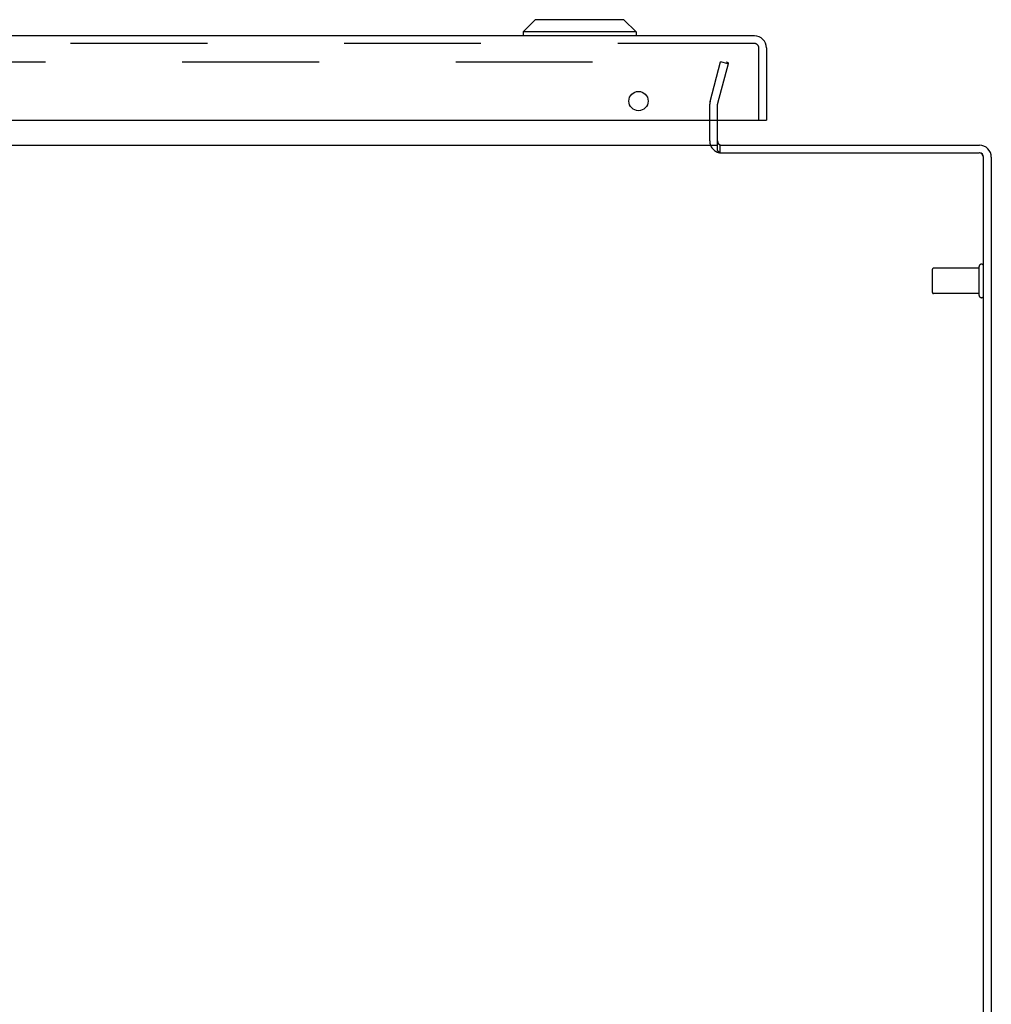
# Model space of a CAD drawing. Header units: inches. Extents: x 0 to 243, y 0 to 157.
# Tile 18 of 28: x 203 to 212, y 20 to 30. Entities that reach past the tile are written whole.
import ezdxf

# ---------------------------------------------------------------- set-up
doc = ezdxf.new("R2010")
doc.units = ezdxf.units.IN
doc.header["$LTSCALE"] = 13.357143
doc.header["$MEASUREMENT"] = 0
doc.linetypes.add('HIDDEN', pattern=[0.2, 0.1, -0.1])
doc.layers.get('0').update_dxf_attribs({"linetype": 'CONTINUOUS'})
doc.layers.add('DEFAULT_2', color=8, linetype='HIDDEN')
doc.layers.add('EXR_DOOR_ASSEMBLY', color=7, linetype='CONTINUOUS')

msp = doc.modelspace()

# ---------------------------------------------------------------- linework, layer by layer
at = {"color": 3, "linetype": 'Continuous'}
for p, q in [((209.4908, 28.3545), (209.4908, 28.6506)), ((196.3408, 28.4076), (209.4908, 28.4076)), ((209.5178, 28.4076), (212.0488, 28.4076)), ((209.5089, 28.3372), (209.5116, 28.3347)), ((209.5116, 28.3347), (209.5138, 28.3326)), ((209.5138, 28.3326), (212.0458, 28.3326)), ((212.0908, 16.4076), (212.0908, 28.2876)), ((212.1658, 28.2906), (212.1658, 16.4706))]:
    msp.add_line(p, q, dxfattribs=at)
at = {"color": 7, "linetype": 'Continuous'}
msp.add_line((209.5178, 28.3326), (209.5178, 28.4076), dxfattribs=at)
at = {"color": 3, "linetype": 'Continuous'}
msp.add_lwpolyline([(209.4908, 28.3545), (209.4923, 28.3529), (209.4939, 28.3514), (209.4954, 28.3498), (209.497, 28.3483), (209.4985, 28.3468), (209.5, 28.3454), (209.5015, 28.344), (209.5089, 28.3372)], dxfattribs=at)
for centre, radius, start, end in [((209.5328, 28.4496), 0.042, 180, 270), ((212.0488, 28.2906), 0.117, 0, 90), ((212.0458, 28.2876), 0.045, 0, 90)]:
    msp.add_arc(centre, radius, start, end, dxfattribs=at)
at = {"color": 7, "linetype": 'Continuous'}
msp.add_arc((212.0488, 28.2906), 0.042, 0, 90, dxfattribs=at)
at = {"layer": 'DEFAULT_2', "color": 8, "linetype": 'HIDDEN'}
for p, q in [((196.2513, 29.2203), (209.5803, 29.2203)), ((209.4192, 28.8341), (209.5226, 29.2203)), ((209.5951, 29.2008), (209.4916, 28.8147)), ((209.5951, 29.2008), (209.5226, 29.2203)), ((209.4158, 28.4496), (209.4158, 28.8083)), ((209.4908, 28.6506), (209.4908, 28.8083)), ((212.0478, 27.2066), (211.6008, 27.2066)), ((212.0478, 26.9406), (212.0478, 27.2246)), ((211.5908, 26.9686), (211.5908, 27.1966)), ((212.0478, 26.9586), (211.6008, 26.9586))]:
    msp.add_line(p, q, dxfattribs=at)
for points in [[(209.5803, 29.2203), (209.5818, 29.2202), (209.5833, 29.22), (209.5848, 29.2196), (209.5862, 29.2191), (209.5876, 29.2184), (209.5889, 29.2176), (209.5901, 29.2167), (209.5912, 29.2157), (209.5922, 29.2146), (209.593, 29.2134), (209.5938, 29.2121), (209.5944, 29.2107), (209.5948, 29.2093), (209.5951, 29.2079), (209.5953, 29.2064), (209.5953, 29.2058)], [(209.5953, 29.2058), (209.5952, 29.2049), (209.5951, 29.2035), (209.5948, 29.202)]]:
    msp.add_lwpolyline(points, dxfattribs=at)
for centre, radius, start, end in [((209.5158, 28.8083), 0.1, 165, 180), ((209.5158, 28.8083), 0.025, 165, 180), ((209.5328, 28.4496), 0.117, 180, 258.17863), ((211.6008, 27.1966), 0.01, 90, 180), ((212.0693, 27.2246), 0.0215, 360, 180), ((211.6008, 26.9686), 0.01, 180, 270), ((212.0693, 26.9406), 0.0215, 180, 0)]:
    msp.add_arc(centre, radius, start, end, dxfattribs=at)
at = {"layer": 'EXR_DOOR_ASSEMBLY', "color": 7, "linetype": 'Continuous'}
for p, q in [((207.7122, 29.6331), (207.5941, 29.515)), ((208.5783, 29.6331), (207.7122, 29.6331)), ((208.5783, 29.6331), (208.6964, 29.515)), ((208.6964, 29.515), (207.5941, 29.515)), ((207.5941, 29.515), (207.5941, 29.4756)), ((208.6964, 29.515), (208.6964, 29.4756)), ((209.9553, 28.6506), (209.9703, 28.6506))]:
    msp.add_line(p, q, dxfattribs=at)
at = {"layer": 'EXR_DOOR_ASSEMBLY', "color": 3, "linetype": 'Continuous'}
for p, q in [((209.8533, 29.4756), (195.3873, 29.4756)), ((209.9703, 29.3586), (209.9703, 28.6506)), ((195.2853, 28.6506), (209.9553, 28.6506))]:
    msp.add_line(p, q, dxfattribs=at)
at = {"layer": 'EXR_DOOR_ASSEMBLY', "color": 8, "linetype": 'HIDDEN'}
for p, q in [((209.8533, 29.4006), (195.3873, 29.4006)), ((209.8953, 28.6506), (209.8953, 29.3586))]:
    msp.add_line(p, q, dxfattribs=at)
at = {"layer": 'EXR_DOOR_ASSEMBLY', "color": 3, "linetype": 'Continuous'}
msp.add_circle((208.7203, 28.8386), 0.094, dxfattribs=at)
msp.add_arc((209.8533, 29.3586), 0.117, 0, 90, dxfattribs=at)
at = {"layer": 'EXR_DOOR_ASSEMBLY', "color": 8, "linetype": 'HIDDEN'}
msp.add_arc((209.8533, 29.3586), 0.042, 0, 90, dxfattribs=at)

doc.saveas('drawing.dxf')
